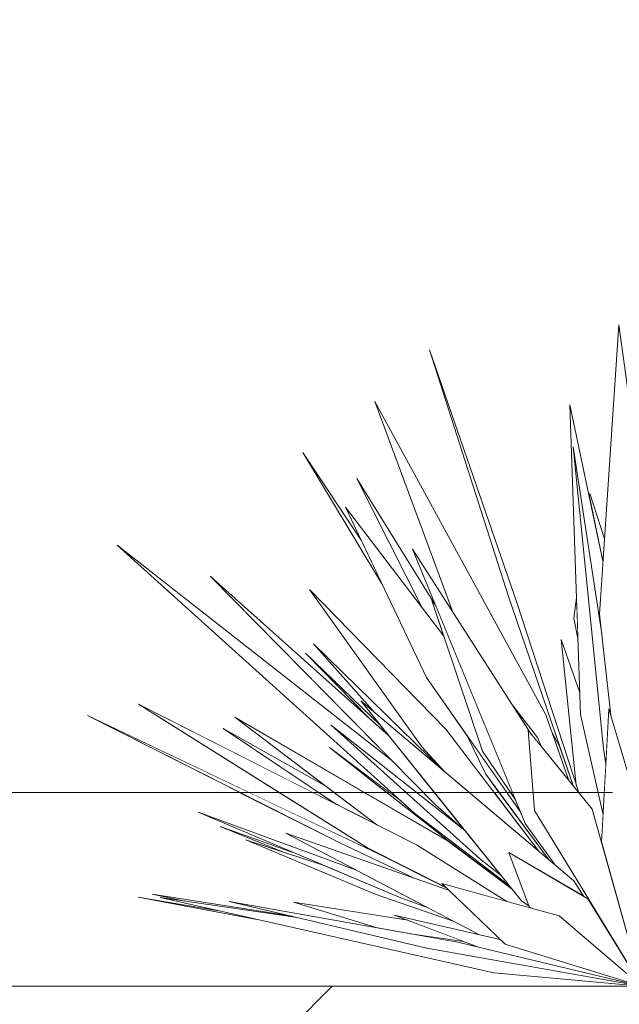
# Model space of a CAD drawing. Header units: millimetres. Extents: x 0 to 1917, y 0 to 847.
# Tile 97 of 230: x 583.13 to 586.23, y 664.43 to 669.51. Entities that reach past the tile are written whole.
import ezdxf

# ---------------------------------------------------------------- set-up
doc = ezdxf.new("R2010")
doc.units = ezdxf.units.MM
doc.header["$MEASUREMENT"] = 0
doc.set_wipeout_variables(frame=1)
doc.linetypes.add('Linha Tracejada 2_1', pattern=[3, 2, -1])
doc.linetypes.add('Wipeout_Contour', pattern=[1000, 0, -1000])
for name, color, linetype in [('Eletrodoméstico & Mobiliário.ARQ', 7, 'Continuous'), ('Interior - Mobiliário', 7, 'Continuous'), ('Laje.ARQ', 7, 'Continuous'), ('Parede.ARQ', 7, 'Continuous')]:
    doc.layers.add(name, color=color, linetype=linetype)

msp = doc.modelspace()

# ---------------------------------------------------------------- wipeouts: each hides what was drawn before it
at = {"color": 254, "linetype": 'Wipeout_Contour', "lineweight": 0, "ltscale": 4429.254263}
msp.add_wipeout([(584.473, 665.528), (584.3184, 665.528), (584.9862, 665.2109), (585.3352, 665.0353), (584.9287, 665.2423)], dxfattribs=at).dxf.layer = 'Laje.ARQ'

# ---------------------------------------------------------------- next in the draw order: wipeouts: each hides what was drawn before it
at = {"color": 254, "linetype": 'Wipeout_Contour', "lineweight": 0, "ltscale": 2658.16418}
msp.add_wipeout([(584.6768, 665.528), (584.6469, 665.528), (584.7693, 665.4661)], dxfattribs=at).dxf.layer = 'Laje.ARQ'
at = {"color": 254, "linetype": 'Wipeout_Contour', "lineweight": 0, "ltscale": 4431.085163}
msp.add_wipeout([(585.028, 665.528), (584.9127, 665.528), (585.3403, 665.2796), (585.6763, 665.0278), (585.342, 665.2813)], dxfattribs=at).dxf.layer = 'Laje.ARQ'

# ---------------------------------------------------------------- next in the draw order: wipeouts: each hides what was drawn before it
at = {"color": 254, "linetype": 'Wipeout_Contour', "lineweight": 0, "ltscale": 2658.956005}
msp.add_wipeout([(585.0423, 665.528), (585.1058, 665.4804), (585.053, 665.528)], dxfattribs=at).dxf.layer = 'Laje.ARQ'
at = {"color": 254, "linetype": 'Wipeout_Contour', "lineweight": 0, "ltscale": 3545.896113}
msp.add_wipeout([(585.6074, 665.528), (585.5818, 665.528), (585.8131, 665.2243), (585.8603, 665.1845)], dxfattribs=at).dxf.layer = 'Laje.ARQ'

# ---------------------------------------------------------------- next in the draw order: wipeouts: each hides what was drawn before it
at = {"color": 254, "linetype": 'Wipeout_Contour', "lineweight": 0, "ltscale": 44097.912527}
msp.add_wipeout([(572.1748, 664.7162), (572.9155, 664.8795), (572.501, 664.7669), (572.586, 664.779), (572.764, 664.8197), (573.1071, 664.883), (573.2655, 664.9178), (573.3686, 664.9313), (573.9692, 665.0421), (573.6564, 664.9688), (574.2094, 665.041), (575.4571, 665.242), (574.9061, 665.132), (574.9311, 665.1353), (573.3023, 664.7713), (572.6783, 664.6875), (572.3988, 664.6278), (572.1748, 664.6032), (572.1748, 664.528), (586.3436, 664.528), (585.5808, 664.5965), (584.3578, 664.873), (583.7449, 664.9872), (584.1606, 664.9176), (583.8589, 664.9859), (583.9871, 664.9673), (583.8181, 665.0038), (584.5401, 664.8887), (584.2156, 664.9657), (584.9728, 664.8306), (584.5465, 664.9617), (585.1365, 664.8685), (585.0672, 664.8949), (585.5041, 664.7947), (585.3714, 664.8643), (584.9686, 665.0037), (584.3009, 665.2832), (584.5049, 665.2169), (584.1686, 665.352), (584.5441, 665.2188), (584.0544, 665.4256), (584.867, 665.129), (584.5075, 665.3176), (585.167, 665.0871), (584.7866, 665.2679), (584.2703, 665.528), (574.2602, 665.528), (572.9251, 665.0019), (573.2192, 665.0733), (572.766, 664.8787)], dxfattribs=at).dxf.layer = 'Laje.ARQ'

# ---------------------------------------------------------------- next in the draw order: wipeouts: each hides what was drawn before it
at = {"color": 254, "linetype": 'Wipeout_Contour', "lineweight": 0, "ltscale": 4427.48686}
msp.add_wipeout([(584.5465, 664.9617), (584.9728, 664.8306), (585.1502, 664.7989), (585.4241, 664.7592), (585.1365, 664.8685)], dxfattribs=at).dxf.layer = 'Interior - Mobiliário'
at = {"color": 254, "linetype": 'Wipeout_Contour', "lineweight": 0, "ltscale": 151359.300715}
msp.add_wipeout([(571.4748, 707.528), (571.4748, 679.528), (572.1748, 679.528), (572.1748, 666.5723), (572.4953, 667.5142), (572.1748, 666.5518), (572.1748, 666.3297), (572.6879, 667.4648), (572.2828, 666.3439), (572.1748, 666.0966), (572.1748, 665.8649), (572.2314, 665.9584), (572.3361, 666.1605), (573.5263, 668.057), (572.7471, 666.5825), (572.9304, 666.8283), (572.5095, 666.0035), (573.0834, 666.5314), (573.0188, 666.4112), (573.4739, 666.9166), (572.8566, 666.1089), (572.7615, 665.9317), (572.6699, 665.8306), (573.0181, 666.1483), (572.5804, 665.5923), (572.5144, 665.528), (572.5388, 665.528), (573.077, 665.9882), (573.7266, 666.5746), (573.297, 666.1764), (573.8906, 666.684), (572.6674, 665.528), (572.679, 665.528), (572.7853, 665.6159), (572.6824, 665.528), (572.7516, 665.528), (572.9425, 665.6793), (574.3652, 666.5301), (573.2477, 665.6224), (573.9298, 666.0264), (573.1708, 665.5424), (574.0262, 665.9924), (573.2906, 665.528), (573.6537, 665.528), (574.0924, 665.6912), (573.7879, 665.528), (574.2064, 665.528), (574.5666, 665.6487), (574.2602, 665.528), (584.2703, 665.528), (583.4844, 665.9239), (584.3184, 665.528), (584.473, 665.528), (583.7473, 665.9828), (584.6469, 665.528), (584.6768, 665.528), (584.184, 665.8576), (584.7138, 665.5605), (584.2442, 665.9164), (584.9127, 665.528), (585.028, 665.528), (584.7335, 665.7593), (585.0423, 665.528), (585.053, 665.528), (583.6378, 666.804), (585.0551, 665.6933), (584.1178, 666.6441), (584.9335, 665.9144), (584.6087, 666.2462), (584.9947, 665.8747), (584.8937, 666.0002), (584.9685, 665.9371), (584.6501, 666.2948), (585.3251, 665.6362), (585.2085, 665.7634), (584.6291, 666.5751), (585.3333, 665.8541), (585.5818, 665.528), (585.6074, 665.528), (585.5387, 665.6213), (585.4374, 665.8295), (585.2341, 666.1215), (585.0037, 666.6044), (584.596, 667.281), (584.8962, 666.8298), (584.8156, 666.9987), (585.2118, 666.4795), (584.8745, 667.1471), (585.2742, 666.501), (585.281, 666.4921), (585.1618, 666.7825), (585.3669, 666.4629), (584.9662, 667.5446), (585.8484, 665.9277), (585.8794, 665.84), (585.9222, 665.7602), (585.6561, 666.5383), (585.2483, 667.8111), (585.6999, 666.5082), (586.0063, 665.5656), (585.9288, 666.3168), (586.0247, 666.0422), (586.0153, 666.3142), (585.9944, 666.4275), (586.0077, 666.5326), (585.9732, 667.5279), (586.0734, 667.054), (586.0754, 667.0695), (586.1515, 666.8356), (586.2252, 667.9406), (586.4273, 666.475), (586.4142, 666.1708), (586.6303, 666.8355), (586.643, 666.6575), (586.7785, 667.0889), (586.7426, 666.1334), (586.9563, 666.6451), (586.908, 666.3478), (587.0031, 666.5529), (586.9633, 666.3478), (587.6278, 668.0642), (587.2392, 666.9193), (587.2842, 667.0155), (587.0454, 666.1616), (586.9203, 665.8704), (587.2052, 666.3678), (587.1074, 666.0945), (587.2935, 666.4761), (588.3527, 668.2227), (587.482, 666.4202), (587.0047, 665.6268), (587.0208, 665.644), (586.9998, 665.5769), (587.2239, 665.9352), (588.273, 667.3149), (587.4936, 666.0673), (588.0078, 666.5585), (587.5324, 665.7902), (588.4403, 666.6761), (587.6451, 665.8159), (587.5206, 665.6926), (588.6548, 666.5352), (588.5834, 666.4621), (589.1799, 666.9509), (588.2602, 666.131), (587.9245, 665.7871), (588.2093, 666.0014), (587.7941, 665.6535), (587.6715, 665.528), (587.8178, 665.528), (588.2764, 665.8064), (587.9242, 665.5508), (587.9505, 665.5665), (587.8962, 665.528), (587.9621, 665.528), (589.2105, 666.2184), (588.1077, 665.528), (588.2914, 665.528), (588.5766, 665.6531), (588.361, 665.528), (588.522, 665.528), (588.6467, 665.5826), (588.5312, 665.528), (588.8656, 665.528), (590.0633, 665.9446), (589.0551, 665.528), (589.0655, 665.528), (589.4362, 665.6561), (589.1029, 665.528), (592.5706, 665.528), (592.5706, 707.528)], dxfattribs=at).dxf.layer = 'Parede.ARQ'

# ---------------------------------------------------------------- next in the draw order: wipeouts: each hides what was drawn before it
at = {"color": 254, "linetype": 'Wipeout_Contour', "lineweight": 0, "ltscale": 3540.18556}
msp.add_wipeout([(583.8181, 665.0038), (583.9871, 664.9673), (584.5558, 664.885), (584.5401, 664.8887)], dxfattribs=at).dxf.layer = 'Interior - Mobiliário'

# ---------------------------------------------------------------- next in the draw order: wipeouts: each hides what was drawn before it
at = {"color": 254, "linetype": 'Wipeout_Contour', "lineweight": 0, "ltscale": 3539.76381}
msp.add_wipeout([(584.1606, 664.9176), (583.7449, 664.9872), (584.3578, 664.873), (584.1676, 664.9161)], dxfattribs=at).dxf.layer = 'Interior - Mobiliário'

# ---------------------------------------------------------------- next in the draw order: wipeouts: each hides what was drawn before it
at = {"color": 254, "linetype": 'Wipeout_Contour', "lineweight": 0, "ltscale": 3542.735661}
msp.add_wipeout([(584.2156, 664.9657), (585.2355, 664.7238), (586.3436, 664.528), (585.3946, 664.7553)], dxfattribs=at).dxf.layer = 'Interior - Mobiliário'

# ---------------------------------------------------------------- next in the draw order: wipeouts: each hides what was drawn before it
at = {"color": 254, "linetype": 'Wipeout_Contour', "lineweight": 0, "ltscale": 4429.962482}
msp.add_wipeout([(585.614, 664.7695), (585.0672, 664.8949), (585.5018, 664.7297), (586.3436, 664.528), (585.6399, 664.7448)], dxfattribs=at).dxf.layer = 'Interior - Mobiliário'

# ---------------------------------------------------------------- next in the draw order: wipeouts: each hides what was drawn before it
at = {"color": 254, "linetype": 'Wipeout_Contour', "lineweight": 0, "ltscale": 3544.440072}
msp.add_wipeout([(585.3119, 665.0575), (585.6399, 664.7448), (586.3436, 664.528), (585.9178, 664.8909)], dxfattribs=at).dxf.layer = 'Interior - Mobiliário'

# ---------------------------------------------------------------- next in the draw order: wipeouts: each hides what was drawn before it
at = {"color": 254, "linetype": 'Wipeout_Contour', "lineweight": 0, "ltscale": 5316.089381}
msp.add_wipeout([(585.1058, 665.4804), (584.7335, 665.7593), (585.342, 665.2813), (585.6722, 665.033), (585.6586, 665.0498), (585.173, 665.4198)], dxfattribs=at).dxf.layer = 'Interior - Mobiliário'

# ---------------------------------------------------------------- next in the draw order: wipeouts: each hides what was drawn before it
at = {"color": 254, "linetype": 'Wipeout_Contour', "lineweight": 0, "ltscale": 5312.71853}
msp.add_wipeout([(583.4844, 665.9239), (584.7866, 665.2679), (585.167, 665.0871), (585.3469, 665.0242), (585.3352, 665.0353), (584.9862, 665.2109)], dxfattribs=at).dxf.layer = 'Interior - Mobiliário'

# ---------------------------------------------------------------- next in the draw order: wipeouts: each hides what was drawn before it
at = {"color": 254, "linetype": 'Wipeout_Contour', "lineweight": 0, "ltscale": 4426.837984}
msp.add_wipeout([(584.1686, 665.352), (584.5049, 665.2169), (584.6947, 665.1551), (584.5577, 665.213), (584.5441, 665.2188)], dxfattribs=at).dxf.layer = 'Interior - Mobiliário'

# ---------------------------------------------------------------- next in the draw order: wipeouts: each hides what was drawn before it
at = {"color": 254, "linetype": 'Wipeout_Contour', "lineweight": 0, "ltscale": 5313.31238}
msp.add_wipeout([(584.3009, 665.2832), (584.9686, 665.0037), (585.3714, 664.8643), (585.2416, 664.9325), (585.0917, 664.9875), (584.6947, 665.1551)], dxfattribs=at).dxf.layer = 'Interior - Mobiliário'

# ---------------------------------------------------------------- next in the draw order: wipeouts: each hides what was drawn before it
at = {"color": 254, "linetype": 'Wipeout_Contour', "lineweight": 0, "ltscale": 3541.895298}
msp.add_wipeout([(584.867, 665.129), (584.0544, 665.4256), (585.0917, 664.9875), (585.2416, 664.9325)], dxfattribs=at).dxf.layer = 'Interior - Mobiliário'

# ---------------------------------------------------------------- next in the draw order: wipeouts: each hides what was drawn before it
at = {"color": 254, "linetype": 'Wipeout_Contour', "lineweight": 0, "ltscale": 3542.536796}
msp.add_wipeout([(584.5075, 665.3176), (585.5041, 664.7947), (585.614, 664.7695), (585.3469, 665.0242)], dxfattribs=at).dxf.layer = 'Interior - Mobiliário'

# ---------------------------------------------------------------- next in the draw order: wipeouts: each hides what was drawn before it
at = {"color": 254, "linetype": 'Wipeout_Contour', "lineweight": 0, "ltscale": 5313.767731}
msp.add_wipeout([(583.7473, 665.9828), (584.9287, 665.2423), (585.3313, 665.039), (585.3119, 665.0575), (585.6471, 664.9653), (585.1815, 665.2577)], dxfattribs=at).dxf.layer = 'Interior - Mobiliário'

# ---------------------------------------------------------------- next in the draw order: wipeouts: each hides what was drawn before it
at = {"color": 254, "linetype": 'Wipeout_Contour', "lineweight": 0, "ltscale": 4428.289494}
msp.add_wipeout([(584.7138, 665.5605), (584.184, 665.8576), (584.7693, 665.4661), (584.9767, 665.3612), (584.9511, 665.3807)], dxfattribs=at).dxf.layer = 'Interior - Mobiliário'
at = {"color": 254, "linetype": 'Wipeout_Contour', "lineweight": 0, "ltscale": 5318.145925}
msp.add_wipeout([(586.0659, 664.9796), (585.6574, 665.2172), (585.7637, 664.9377), (585.774, 664.9304), (585.9178, 664.8909), (586.3436, 664.528)], dxfattribs=at).dxf.layer = 'Interior - Mobiliário'

# ---------------------------------------------------------------- next in the draw order: wipeouts: each hides what was drawn before it
at = {"color": 254, "linetype": 'Wipeout_Contour', "lineweight": 0, "ltscale": 7971.610422}
msp.add_wipeout([(584.2442, 665.9164), (584.9767, 665.3612), (585.1815, 665.2577), (585.6471, 664.9653), (585.774, 664.9304), (585.7637, 664.9377), (585.7238, 664.9688), (585.6763, 665.0278), (585.3403, 665.2796)], dxfattribs=at).dxf.layer = 'Interior - Mobiliário'

# ---------------------------------------------------------------- next in the draw order: wipeouts: each hides what was drawn before it
at = {"color": 254, "linetype": 'Wipeout_Contour', "lineweight": 0, "ltscale": 5315.858419}
msp.add_wipeout([(585.993, 665.0725), (584.8937, 666.0002), (585.7238, 664.9688), (585.7623, 664.9415), (585.6574, 665.2172), (586.045, 664.9918)], dxfattribs=at).dxf.layer = 'Interior - Mobiliário'

# ---------------------------------------------------------------- next in the draw order: wipeouts: each hides what was drawn before it
at = {"color": 254, "linetype": 'Wipeout_Contour', "lineweight": 0, "ltscale": 2659.178934}
msp.add_wipeout([(584.6501, 666.2948), (584.9685, 665.9371), (585.3251, 665.6362)], dxfattribs=at).dxf.layer = 'Interior - Mobiliário'
at = {"color": 254, "linetype": 'Wipeout_Contour', "lineweight": 0, "ltscale": 3546.871116}
msp.add_wipeout([(586.0884, 665.4419), (585.7571, 665.8487), (585.7904, 665.4343), (586.3436, 664.528)], dxfattribs=at).dxf.layer = 'Interior - Mobiliário'

# ---------------------------------------------------------------- next in the draw order: wipeouts: each hides what was drawn before it
at = {"color": 254, "linetype": 'Wipeout_Contour', "lineweight": 0, "ltscale": 5318.163404}
msp.add_wipeout([(585.4374, 665.8295), (585.5387, 665.6213), (585.8603, 665.1845), (585.8947, 665.1554), (585.7424, 665.3683), (585.7193, 665.4246)], dxfattribs=at).dxf.layer = 'Interior - Mobiliário'

# ---------------------------------------------------------------- next in the draw order: wipeouts: each hides what was drawn before it
at = {"color": 254, "linetype": 'Wipeout_Contour', "lineweight": 0, "ltscale": 7972.79406}
msp.add_wipeout([(585.0551, 665.6933), (583.6378, 666.804), (585.173, 665.4198), (585.6586, 665.0498), (585.6206, 665.097), (585.5069, 665.1865), (584.741, 665.8743), (585.4313, 665.3318), (585.2806, 665.4645)], dxfattribs=at).dxf.layer = 'Interior - Mobiliário'

# ---------------------------------------------------------------- next in the draw order: wipeouts: each hides what was drawn before it
at = {"color": 254, "linetype": 'Wipeout_Contour', "lineweight": 0, "ltscale": 3544.35046}
msp.add_wipeout([(585.0381, 665.8208), (584.1178, 666.6441), (585.2806, 665.4645), (585.4326, 665.3306)], dxfattribs=at).dxf.layer = 'Interior - Mobiliário'

# ---------------------------------------------------------------- next in the draw order: linework, layer by layer
at = {"layer": 'Interior - Mobiliário', "color": 102, "linetype": 'Continuous', "lineweight": 0}
for p, q in [((584.5049, 665.2169), (584.1686, 665.352)), ((584.1686, 665.352), (584.5441, 665.2188))]:
    msp.add_line(p, q, dxfattribs=at)
at = {"layer": 'Laje.ARQ', "color": 111, "linetype": 'Continuous', "lineweight": 0}
for p, q in [((574.2602, 665.528), (584.2703, 665.528)), ((584.3184, 665.528), (584.473, 665.528))]:
    msp.add_line(p, q, dxfattribs=at)

# ---------------------------------------------------------------- next in the draw order: wipeouts: each hides what was drawn before it
at = {"color": 254, "linetype": 'Wipeout_Contour', "lineweight": 0, "ltscale": 2660.755823}
msp.add_wipeout([(584.596, 667.281), (585.0037, 666.6044), (584.8962, 666.8298)], dxfattribs=at).dxf.layer = 'Interior - Mobiliário'
at = {"color": 254, "linetype": 'Wipeout_Contour', "lineweight": 0, "ltscale": 8864.137221}
msp.add_wipeout([(585.7759, 665.8255), (585.1618, 666.7825), (585.7424, 665.3683), (585.8947, 665.1554), (585.993, 665.0725), (586.045, 664.9918), (586.0659, 664.9796), (586.3436, 664.528), (585.7904, 665.4343), (585.7571, 665.8487)], dxfattribs=at).dxf.layer = 'Interior - Mobiliário'
at = {"color": 254, "linetype": 'Wipeout_Contour', "lineweight": 0, "ltscale": 3544.459926}
msp.add_wipeout([(584.6087, 666.2462), (584.9335, 665.9144), (585.0381, 665.8208), (584.9947, 665.8747)], dxfattribs=at).dxf.layer = 'Interior - Mobiliário'

# ---------------------------------------------------------------- next in the draw order: wipeouts: each hides what was drawn before it
at = {"color": 254, "linetype": 'Wipeout_Contour', "lineweight": 0, "ltscale": 4433.341784}
msp.add_wipeout([(586.1749, 665.9597), (586.1367, 665.269), (586.3436, 664.528), (586.2853, 665.1201), (586.3554, 665.3468)], dxfattribs=at).dxf.layer = 'Interior - Mobiliário'
at = {"color": 254, "linetype": 'Wipeout_Contour', "lineweight": 0, "ltscale": 4429.761106}
msp.add_wipeout([(585.4313, 665.3318), (584.741, 665.8743), (585.5069, 665.1865), (585.6206, 665.097), (585.4326, 665.3306)], dxfattribs=at).dxf.layer = 'Interior - Mobiliário'
at = {"color": 254, "linetype": 'Wipeout_Contour', "lineweight": 0, "ltscale": 3547.046024}
msp.add_wipeout([(585.9222, 665.7602), (585.8794, 665.84), (585.9679, 665.5898), (585.9895, 665.5633)], dxfattribs=at).dxf.layer = 'Interior - Mobiliário'

# ---------------------------------------------------------------- next in the draw order: linework, layer by layer
at = {"layer": 'Interior - Mobiliário', "color": 102, "linetype": 'Continuous', "lineweight": 0}
msp.add_line((585.6206, 665.097), (585.5069, 665.1865), dxfattribs=at)

# ---------------------------------------------------------------- next in the draw order: wipeouts: each hides what was drawn before it
at = {"color": 254, "linetype": 'Wipeout_Contour', "lineweight": 0, "ltscale": 4432.005546}
msp.add_wipeout([(585.3333, 665.8541), (584.6291, 666.5751), (585.2085, 665.7634), (585.3264, 665.635), (585.8131, 665.2243)], dxfattribs=at).dxf.layer = 'Interior - Mobiliário'
at = {"color": 254, "linetype": 'Wipeout_Contour', "lineweight": 0, "ltscale": 7094.347735}
msp.add_wipeout([(585.9288, 666.3168), (586.0063, 665.5656), (586.0187, 665.5275), (586.0884, 665.4419), (586.1367, 665.269), (586.1447, 665.4131), (586.0286, 665.9294), (586.0247, 666.0422)], dxfattribs=at).dxf.layer = 'Interior - Mobiliário'
at = {"color": 254, "linetype": 'Wipeout_Contour', "lineweight": 0, "ltscale": 4427.752864}
msp.add_wipeout([(584.5558, 664.885), (583.8589, 664.9859), (585.5808, 664.5965), (586.3436, 664.528), (585.2355, 664.7238)], dxfattribs=at).dxf.layer = 'Interior - Mobiliário'

# ---------------------------------------------------------------- next in the draw order: linework, layer by layer
at = {"layer": 'Interior - Mobiliário', "color": 102, "linetype": 'Continuous', "lineweight": 0}
for p, q in [((583.4844, 665.9239), (584.7866, 665.2679)), ((584.7693, 665.4661), (584.184, 665.8576)), ((584.184, 665.8576), (584.7138, 665.5605)), ((585.8947, 665.1554), (585.7424, 665.3683)), ((584.5075, 665.3176), (585.3469, 665.0242)), ((584.9686, 665.0037), (584.3009, 665.2832)), ((584.3009, 665.2832), (584.6947, 665.1551)), ((584.7866, 665.2679), (585.167, 665.0871)), ((585.3403, 665.2796), (585.6763, 665.0278)), ((585.342, 665.2813), (585.6722, 665.033)), ((585.3313, 665.039), (584.9287, 665.2423)), ((585.3352, 665.0353), (584.9862, 665.2109)), ((585.1815, 665.2577), (585.6471, 664.9653)), ((585.7637, 664.9377), (585.6574, 665.2172)), ((585.6574, 665.2172), (586.0659, 664.9796)), ((585.3119, 665.0575), (585.9178, 664.8909)), ((585.993, 665.0725), (586.045, 664.9918)), ((584.3579, 664.873), (583.7449, 664.9872)), ((583.7449, 664.9872), (584.1606, 664.9176)), ((583.9871, 664.9673), (583.8181, 665.0038)), ((583.8181, 665.0038), (584.5401, 664.8887)), ((583.8589, 664.9859), (584.5558, 664.885)), ((584.9728, 664.8306), (584.5465, 664.9617)), ((584.5465, 664.9617), (585.1365, 664.8685)), ((585.3714, 664.8643), (584.9686, 665.0037)), ((585.2416, 664.9325), (585.0917, 664.9875)), ((585.7623, 664.9415), (585.7238, 664.9688)), ((585.774, 664.9304), (585.7637, 664.9377))]:
    msp.add_line(p, q, dxfattribs=at)
at = {"layer": 'Laje.ARQ', "color": 111, "linetype": 'Continuous', "lineweight": 0}
msp.add_line((584.6469, 665.528), (584.6768, 665.528), dxfattribs=at)

# ---------------------------------------------------------------- next in the draw order: wipeouts: each hides what was drawn before it
at = {"color": 254, "linetype": 'Wipeout_Contour', "lineweight": 0, "ltscale": 5319.195434}
msp.add_wipeout([(584.8156, 666.9987), (585.2341, 666.1215), (585.7193, 665.4246), (585.6926, 665.4897), (585.5231, 665.74), (585.3227, 666.334)], dxfattribs=at).dxf.layer = 'Interior - Mobiliário'
at = {"color": 254, "linetype": 'Wipeout_Contour', "lineweight": 0, "ltscale": 4430.332258}
msp.add_wipeout([(585.1502, 664.7989), (585.3946, 664.7553), (586.2478, 664.5509), (585.5018, 664.7297), (585.4241, 664.7592)], dxfattribs=at).dxf.layer = 'Interior - Mobiliário'

# ---------------------------------------------------------------- next in the draw order: linework, layer by layer
at = {"layer": 'Interior - Mobiliário', "color": 102, "linetype": 'Continuous', "lineweight": 0}
for p, q in [((584.6087, 666.2462), (584.9335, 665.9144)), ((584.9287, 665.2423), (583.7473, 665.9828)), ((585.0917, 664.9875), (584.0544, 665.4256)), ((584.0544, 665.4256), (584.867, 665.129)), ((585.6586, 665.0499), (585.173, 665.4198)), ((585.5041, 664.7947), (584.5075, 665.3176)), ((585.6399, 664.7448), (585.3119, 665.0575)), ((585.5808, 664.5965), (583.8589, 664.9859)), ((585.2355, 664.7238), (584.2156, 664.9657)), ((584.2156, 664.9657), (585.3946, 664.7553)), ((585.5018, 664.7297), (585.0672, 664.8949)), ((585.0672, 664.8949), (585.614, 664.7695)), ((585.1502, 664.7989), (585.4241, 664.7592)), ((585.3946, 664.7553), (585.5018, 664.7296))]:
    msp.add_line(p, q, dxfattribs=at)
at = {"layer": 'Laje.ARQ', "color": 111, "linetype": 'Continuous', "lineweight": 0}
for p, q in [((584.9127, 665.528), (585.028, 665.528)), ((585.0423, 665.528), (585.053, 665.528))]:
    msp.add_line(p, q, dxfattribs=at)

# ---------------------------------------------------------------- next in the draw order: wipeouts: each hides what was drawn before it
at = {"color": 254, "linetype": 'Wipeout_Contour', "lineweight": 0, "ltscale": 4433.746079}
msp.add_wipeout([(584.8745, 667.1471), (585.2118, 666.4795), (585.3227, 666.334), (585.2604, 666.5188), (585.2742, 666.501)], dxfattribs=at).dxf.layer = 'Interior - Mobiliário'
at = {"color": 254, "linetype": 'Wipeout_Contour', "lineweight": 0, "ltscale": 3528.52586}
msp.add_wipeout([(572.1748, 664.528), (572.1748, 660.528), (592.5706, 660.528), (592.5706, 664.528)], dxfattribs=at).dxf.layer = 'Laje.ARQ'

# ---------------------------------------------------------------- next in the draw order: hatches: boundary and pattern name
at = {"layer": 'Laje.ARQ', "linetype": 'Continuous', "lineweight": 0}
h = msp.add_hatch(dxfattribs=at)
h.set_pattern_fill('TERRA_0007', color=42, style=0, pattern_type=2)
h.set_pattern_definition([(45, (-3460.7426, 665.528), (-2.7577163, 2.7577163), []), (45, (-3461.662, 666.447), (-5.515433, 5.515433), []), (45, (-3462.581, 667.3665), (-5.515433, 5.515433), []), (135, (-3463.5003, 668.2857), (0.9192388, 0.9192388), [3.8999999, -3.8999999])])
h.paths.add_polyline_path([(572.1748, 664.528), (572.1748, 660.528), (592.5706, 660.528), (592.5706, 664.528)])

# ---------------------------------------------------------------- next in the draw order: linework, layer by layer
at = {"layer": 'Interior - Mobiliário', "color": 102, "linetype": 'Continuous', "lineweight": 0}
for p, q in [((584.8962, 666.8298), (584.596, 667.281)), ((586.0659, 664.9796), (586.3436, 664.528)), ((585.9178, 664.8909), (586.3436, 664.528)), ((586.3436, 664.528), (585.2355, 664.7238)), ((586.3436, 664.528), (585.5018, 664.7297)), ((586.3436, 664.528), (585.6399, 664.7448)), ((586.3436, 664.528), (585.5808, 664.5965))]:
    msp.add_line(p, q, dxfattribs=at)
at = {"layer": 'Laje.ARQ', "color": 93, "linetype": 'Continuous', "lineweight": 0}
msp.add_line((592.5706, 664.528), (572.1748, 664.528), dxfattribs=at)

# ---------------------------------------------------------------- next in the draw order: wipeouts: each hides what was drawn before it
at = {"color": 254, "linetype": 'Wipeout_Contour', "lineweight": 0, "ltscale": 6206.958278}
msp.add_wipeout([(585.8484, 665.9277), (584.9662, 667.5446), (585.3669, 666.4629), (585.6793, 665.9761), (585.806, 665.812), (585.8261, 665.7639), (585.9679, 665.5898)], dxfattribs=at).dxf.layer = 'Interior - Mobiliário'

# ---------------------------------------------------------------- next in the draw order: linework, layer by layer
at = {"layer": 'Interior - Mobiliário', "color": 102, "linetype": 'Continuous', "lineweight": 0}
for p, q in [((584.596, 667.281), (585.0037, 666.6044)), ((585.2118, 666.4795), (584.8745, 667.1471)), ((585.173, 665.4198), (583.6378, 666.804)), ((583.6378, 666.804), (585.0551, 665.6933)), ((584.1178, 666.6441), (585.0381, 665.8208)), ((585.2085, 665.7634), (584.6291, 666.5751)), ((584.6501, 666.2948), (584.9685, 665.9371)), ((584.9947, 665.8747), (584.6087, 666.2462)), ((583.7473, 665.9828), (585.1815, 665.2577)), ((584.9862, 665.2109), (583.4844, 665.9239)), ((584.9767, 665.3612), (584.2442, 665.9164)), ((585.1058, 665.4804), (584.7335, 665.7593))]:
    msp.add_line(p, q, dxfattribs=at)

# ---------------------------------------------------------------- next in the draw order: wipeouts: each hides what was drawn before it
at = {"color": 254, "linetype": 'Wipeout_Contour', "lineweight": 0, "ltscale": 7985.546004}
msp.add_wipeout([(585.9732, 667.5279), (586.0286, 665.9294), (586.1447, 665.4131), (586.1592, 665.6751), (586.1464, 665.7547), (585.9894, 667.3106), (586.1372, 666.3463), (586.1257, 666.4476), (586.1439, 666.721)], dxfattribs=at).dxf.layer = 'Interior - Mobiliário'

# ---------------------------------------------------------------- next in the draw order: linework, layer by layer
at = {"layer": 'Interior - Mobiliário', "color": 102, "linetype": 'Continuous', "lineweight": 0}
for p, q in [((586.3436, 664.528), (585.7904, 665.4343)), ((586.0884, 665.4419), (586.3436, 664.528))]:
    msp.add_line(p, q, dxfattribs=at)

# ---------------------------------------------------------------- next in the draw order: wipeouts: each hides what was drawn before it
at = {"color": 254, "linetype": 'Wipeout_Contour', "lineweight": 0, "ltscale": 7986.212887}
msp.add_wipeout([(586.1257, 666.4476), (586.1849, 665.9258), (586.2313, 665.7681), (586.3057, 666.5064), (586.3664, 666.1007), (586.3716, 666.1288), (586.4038, 665.9285), (586.4273, 666.475), (586.2252, 667.9406)], dxfattribs=at).dxf.layer = 'Interior - Mobiliário'
at = {"color": 254, "linetype": 'Wipeout_Contour', "lineweight": 0, "ltscale": 4435.222985}
msp.add_wipeout([(585.2483, 667.8111), (585.6561, 666.5383), (585.9895, 665.5633), (586.0187, 665.5275), (585.6999, 666.5082)], dxfattribs=at).dxf.layer = 'Interior - Mobiliário'

# ---------------------------------------------------------------- next in the draw order: linework, layer by layer
at = {"layer": 'Interior - Mobiliário', "color": 102, "linetype": 'Continuous', "lineweight": 0}
for p, q in [((586.2252, 667.9406), (586.4273, 666.475)), ((585.2341, 666.1215), (584.8156, 666.9987)), ((585.9222, 665.7602), (585.8794, 665.84))]:
    msp.add_line(p, q, dxfattribs=at)

# ---------------------------------------------------------------- next in the draw order: wipeouts: each hides what was drawn before it
at = {"color": 254, "linetype": 'Wipeout_Contour', "lineweight": 0, "ltscale": 5322.052319}
msp.add_wipeout([(585.9894, 667.3106), (586.1464, 665.7547), (586.1592, 665.6751), (586.1749, 665.9597), (586.1849, 665.9258), (586.1372, 666.3463)], dxfattribs=at).dxf.layer = 'Interior - Mobiliário'
at = {"color": 254, "linetype": 'Wipeout_Contour', "lineweight": 0, "ltscale": 3547.503155}
msp.add_wipeout([(585.2604, 666.5188), (585.5231, 665.74), (585.6926, 665.4897), (585.281, 666.4921)], dxfattribs=at).dxf.layer = 'Interior - Mobiliário'

# ---------------------------------------------------------------- next in the draw order: linework, layer by layer
at = {"layer": 'Eletrodoméstico & Mobiliário.ARQ', "color": 161, "linetype": 'Linha Tracejada 2_1', "lineweight": 0}
msp.add_line((65.1937, 665.528), (602.5706, 665.528), dxfattribs=at)
at = {"layer": 'Interior - Mobiliário', "color": 102, "linetype": 'Continuous', "lineweight": 0}
for p, q in [((585.6999, 666.5082), (585.2483, 667.8111)), ((585.2483, 667.8111), (585.6561, 666.5383)), ((585.3669, 666.4629), (584.9662, 667.5446)), ((584.8745, 667.1471), (585.2742, 666.501)), ((584.8156, 666.9987), (585.3227, 666.334)), ((585.2806, 665.4645), (584.1178, 666.6441)), ((584.6291, 666.5751), (585.3333, 665.8541)), ((585.5231, 665.74), (585.2604, 666.5188)), ((585.2604, 666.5188), (585.281, 666.4921)), ((586.1849, 665.9258), (586.1257, 666.4476)), ((585.3251, 665.6362), (584.6501, 666.2948)), ((586.0286, 665.9294), (586.1447, 665.4131)), ((586.1367, 665.269), (586.1749, 665.9597)), ((586.1749, 665.9597), (586.3554, 665.3468)), ((584.2442, 665.9164), (585.3403, 665.2796)), ((585.5069, 665.1865), (584.741, 665.8743)), ((584.741, 665.8743), (585.4313, 665.3318)), ((585.4374, 665.8295), (585.5387, 665.6213)), ((584.7335, 665.7593), (585.342, 665.2813)), ((585.3264, 665.635), (585.2085, 665.7634)), ((586.1464, 665.7547), (586.1592, 665.6751)), ((585.5387, 665.6213), (585.8603, 665.1845)), ((585.4326, 665.3306), (585.2806, 665.4645))]:
    msp.add_line(p, q, dxfattribs=at)
at = {"layer": 'Laje.ARQ', "color": 111, "linetype": 'Continuous', "lineweight": 0}
msp.add_line((585.5818, 665.528), (585.6074, 665.528), dxfattribs=at)

# ---------------------------------------------------------------- next in the draw order: wipeouts: each hides what was drawn before it
at = {"color": 254, "linetype": 'Wipeout_Contour', "lineweight": 0, "ltscale": 3551.731382}
msp.add_wipeout([(586.0734, 667.054), (586.1439, 666.721), (586.1515, 666.8356), (586.0754, 667.0695)], dxfattribs=at).dxf.layer = 'Interior - Mobiliário'
at = {"color": 254, "linetype": 'Wipeout_Contour', "lineweight": 0, "ltscale": 2662.202032}
msp.add_wipeout([(585.9944, 666.4275), (586.0153, 666.3142), (586.0077, 666.5326)], dxfattribs=at).dxf.layer = 'Interior - Mobiliário'
at = {"color": 254, "linetype": 'Wipeout_Contour', "lineweight": 0, "ltscale": 3546.635395}
msp.add_wipeout([(585.806, 665.812), (585.6793, 665.9761), (585.7759, 665.8255), (585.8261, 665.7639)], dxfattribs=at).dxf.layer = 'Interior - Mobiliário'

# ---------------------------------------------------------------- next in the draw order: linework, layer by layer
at = {"layer": 'Interior - Mobiliário', "color": 102, "linetype": 'Continuous', "lineweight": 0}
for p, q in [((586.1257, 666.4476), (586.2252, 667.9406)), ((584.9662, 667.5446), (585.8484, 665.9277)), ((586.1439, 666.721), (585.9732, 667.5279)), ((585.9732, 667.5279), (586.0286, 665.9294)), ((586.1372, 666.3463), (585.9894, 667.3106)), ((585.9894, 667.3106), (586.1464, 665.7547)), ((586.0754, 667.0695), (586.0734, 667.054)), ((586.1515, 666.8356), (586.0754, 667.0695)), ((585.7424, 665.3683), (585.1618, 666.7825)), ((585.1618, 666.7825), (585.7759, 665.8255)), ((585.6561, 666.5383), (585.9895, 665.5633)), ((586.0077, 666.5326), (585.9944, 666.4275)), ((586.0187, 665.5275), (585.6999, 666.5082)), ((585.9944, 666.4275), (586.0153, 666.3142)), ((586.0247, 666.0422), (585.9288, 666.3168)), ((585.9288, 666.3168), (586.0063, 665.5656)), ((585.7193, 665.4246), (585.2341, 666.1215)), ((585.7238, 664.9688), (584.8937, 666.0002)), ((584.8937, 666.0002), (585.993, 665.0725)), ((585.6793, 665.9761), (585.806, 665.812)), ((585.8484, 665.9277), (585.9679, 665.5898)), ((585.3333, 665.8541), (585.8131, 665.2243)), ((585.7904, 665.4343), (585.7571, 665.8487)), ((585.7571, 665.8487), (586.0884, 665.4419)), ((585.806, 665.812), (585.8261, 665.7639)), ((585.6926, 665.4897), (585.5231, 665.74))]:
    msp.add_line(p, q, dxfattribs=at)

doc.saveas('drawing.dxf')
